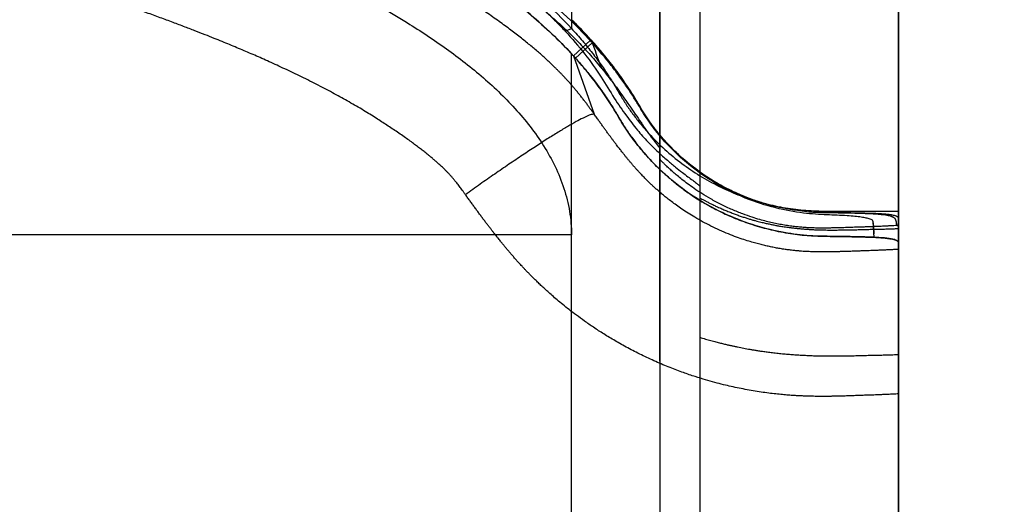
# Model space of a CAD drawing. Header units: millimetres. Extents: x 802 to 9345, y -804 to 1180.
# Tile 65 of 189: x 1808 to 1821, y -288 to -282. Entities that reach past the tile are written whole.
import ezdxf

# ---------------------------------------------------------------- set-up
doc = ezdxf.new("R2010")
doc.units = ezdxf.units.MM
doc.header["$LTSCALE"] = 30.734
doc.header["$PDMODE"] = 3
doc.header["$PDSIZE"] = 0.3
doc.layers.get('0').update_dxf_attribs({"linetype": 'CONTINUOUS'})
doc.layers.get('Defpoints').update_dxf_attribs({"linetype": 'CONTINUOUS'})
doc.layers.add('dimension', color=3, linetype='CONTINUOUS')
doc.styles.get("Standard").update_dxf_attribs({"font": 'txt', "width": 0.7})
doc.dimstyles.get("Standard").update_dxf_attribs({"dimtxt": 10, "dimasz": 10, "dimexe": 10, "dimexo": 3, "dimgap": 3, "dimtad": 1, "dimdec": 1, "dimdsep": 46, "dimtxsty": 'Standard', "dimcen": 10, "dimclrd": 2, "dimclre": 2, "dimclrt": 2, "dimadec": 0, "dimazin": 0, "dimtp": 0.01, "dimtm": 0.01, "dimtfac": 1, "dimtofl": 0, "dimtmove": 0, "dimatfit": 3, "dimfxl": 1, "dimtolj": 1, "dimarcsym": 0})

# ---------------------------------------------------------------- blocks, each defined once
blk = doc.blocks.new('*D8131')
at = {"layer": 'Defpoints', "color": 0, "transparency": 16777216}
for p in [(1818.209, -169.015), (1818.209, -354.015), (1867.074, -354.015)]:
    blk.add_point(p, dxfattribs=at)
at = {"layer": 'dimension', "lineweight": -2, "transparency": 16777216}
for p, q in [((1823.209, -169.015), (1872.074, -169.015)), ((1867.074, -184.015), (1867.074, -339.015)), ((1823.209, -354.015), (1872.074, -354.015))]:
    blk.add_line(p, q, dxfattribs=at)
at = {"layer": 'dimension', "transparency": 16777216}
for points in [[(1864.574, -184.015), (1869.574, -184.015), (1867.074, -169.015)], [(1864.574, -339.015), (1869.574, -339.015), (1867.074, -354.015)]]:
    blk.add_solid(points, dxfattribs=at)
at = {"layer": 'dimension', "transparency": 16777216, "insert": (1847.074, -265.505), "char_height": 15, "attachment_point": 2, "rotation": 90}
blk.add_mtext('\\A1;185', dxfattribs=at)
blk = doc.blocks.new('*D91')
at = {"layer": 'Defpoints', "color": 0, "transparency": 16777216}
for p in [(1809.209, -174.015), (1809.209, -349.015), (1839.207, -349.015)]:
    blk.add_point(p, dxfattribs=at)
at = {"layer": 'dimension', "lineweight": -2, "transparency": 16777216}
for p, q in [((1814.209, -174.015), (1844.207, -174.015)), ((1839.207, -189.015), (1839.207, -334.015)), ((1814.209, -349.015), (1844.207, -349.015))]:
    blk.add_line(p, q, dxfattribs=at)
at = {"layer": 'dimension', "transparency": 16777216}
for points in [[(1836.707, -189.015), (1841.707, -189.015), (1839.207, -174.015)], [(1836.707, -334.015), (1841.707, -334.015), (1839.207, -349.015)]]:
    blk.add_solid(points, dxfattribs=at)
at = {"layer": 'dimension', "transparency": 16777216, "insert": (1826.707, -261.515), "char_height": 15, "attachment_point": 5, "rotation": 90}
blk.add_mtext('\\A1;175', dxfattribs=at)

msp = doc.modelspace()

# ---------------------------------------------------------------- linework, layer by layer
at = {"linetype": 'Continuous'}
for p, q in [((1819.209, -352.015), (1819.209, -171.015)), ((1819.209, -179.515), (1819.209, -284.656)), ((1816.209, -200.708), (1816.209, -322.323)), ((1816.209, -283.911), (1816.209, -200.708)), ((1815.097, -275.065), (1815.097, -282.267)), ((1816.709, -275.065), (1816.709, -292.994)), ((1819.209, -275.065), (1819.209, -292.994)), ((1815.018, -282.301), (1815.097, -282.267)), ((1815.341, -282.408), (1815.344, -282.411)), ((1815.344, -282.411), (1815.345, -282.413)), ((1815.345, -282.413), (1815.357, -282.447)), ((1815.123, -282.611), (1815.331, -282.418)), ((1815.148, -282.639), (1815.357, -282.447)), ((1815.097, -343.515), (1815.097, -282.583)), ((1815.123, -282.611), (1815.383, -283.344)), ((1816.209, -286.446), (1816.209, -283.911)), ((1819.209, -284.56), (1819.209, -284.559)), ((1818.903, -284.89), (1818.889, -284.693)), ((1818.891, -284.714), (1818.889, -284.693)), ((1818.896, -284.756), (1818.891, -284.714)), ((1818.9, -284.844), (1818.896, -284.756)), ((1815.097, -284.86), (1743.32, -284.86)), ((1819.209, -344.015), (1819.209, -284.96))]:
    msp.add_line(p, q, dxfattribs=at)
for centre, radius, start, end in [((1811.276, -286.107), 5.496, 42.2996, 45.9606), ((1811.305, -286.08), 5.457, 42.2446, 45.9752), ((1811.389, -286), 5.341, 41.8339, 42.2215), ((1941.982, -235.659), 134.993, 200.26302, 200.42421), ((1811.583, -285.858), 5.087, 42.101, 42.5468), ((1811.518, -285.895), 4.876, 42.3371, 42.7834), ((1811.518, -285.895), 4.876, 42.3371, 42.7834), ((1811.392, -286.01), 5.048, 41.905, 42.3418), ((1818.762, -278.434), 6.321, 273.8451, 274.047)]:
    msp.add_arc(centre, radius, start, end, dxfattribs=at)
for points, knots in [([(1815.097, -282.267), (1814.984, -282.145), (1814.731, -281.897), (1814.292, -281.535), (1813.765, -281.165), (1813.142, -280.792), (1812.413, -280.415), (1811.572, -280.039), (1810.606, -279.664), (1809.506, -279.293), (1808.26, -278.928), (1806.852, -278.57), (1805.269, -278.222), (1803.49, -277.886), (1801.497, -277.567), (1799.264, -277.266), (1796.767, -276.989), (1793.967, -276.741), (1790.817, -276.526), (1787.951, -276.387), (1785.795, -276.314), (1784.481, -276.278), (1783.461, -276.256), (1782.418, -276.238), (1781.355, -276.225), (1780.283, -276.217), (1779.208, -276.214), (1778.134, -276.217), (1777.061, -276.225), (1775.998, -276.238), (1774.956, -276.256), (1773.936, -276.278), (1772.621, -276.314), (1770.466, -276.387), (1767.599, -276.526), (1764.449, -276.741), (1761.65, -276.989), (1759.153, -277.266), (1756.92, -277.567), (1754.927, -277.886), (1753.148, -278.222), (1751.565, -278.57), (1750.157, -278.928), (1748.911, -279.293), (1747.811, -279.664), (1746.846, -280.039), (1746.004, -280.415), (1745.275, -280.792), (1744.652, -281.165), (1744.125, -281.535), (1743.686, -281.897), (1743.433, -282.145), (1743.32, -282.267)], [0, 0, 0, 0, 0.006743, 0.014391, 0.023054, 0.032848, 0.043892, 0.05632, 0.070277, 0.085922, 0.103436, 0.123015, 0.144881, 0.169272, 0.196487, 0.226859, 0.260734, 0.298504, 0.340965, 0.388937, 0.415025, 0.428551, 0.442327, 0.456445, 0.470898, 0.485485, 0.500005, 0.514525, 0.529112, 0.543564, 0.557682, 0.571458, 0.584983, 0.611071, 0.659041, 0.701501, 0.73927, 0.773144, 0.803515, 0.830729, 0.85512, 0.876986, 0.896564, 0.914078, 0.929723, 0.943681, 0.956108, 0.967152, 0.976946, 0.985609, 0.993257, 1, 1, 1, 1]), ([(1815.331, -282.418), (1814.904, -281.953), (1814.193, -281.406), (1813.232, -280.849), (1812.388, -280.419), (1811.089, -279.863), (1809.092, -279.189), (1806.593, -278.545), (1803.518, -277.928), (1800.196, -277.423), (1796.24, -276.969), (1792.314, -276.648), (1788.028, -276.408), (1783.552, -276.258), (1778.511, -276.207), (1773.892, -276.282), (1769.732, -276.44), (1766.318, -276.635), (1762.866, -276.91), (1759.273, -277.285), (1755.765, -277.776), (1752.462, -278.401), (1749.834, -279.04), (1747.714, -279.716), (1746.315, -280.288), (1745.453, -280.707), (1744.676, -281.132), (1743.858, -281.676), (1743.304, -282.18), (1743.087, -282.416)], [0, 0, 0, 0, 0.025464, 0.035605, 0.044802, 0.063655, 0.092552, 0.12968, 0.167634, 0.219002, 0.265102, 0.32822, 0.377813, 0.438199, 0.508778, 0.581099, 0.624449, 0.676658, 0.718993, 0.764082, 0.822293, 0.861773, 0.899597, 0.931301, 0.951383, 0.960494, 0.969949, 0.987076, 1, 1, 1, 1]), ([(1815.097, -282.583), (1814.837, -282.302), (1814.254, -281.798), (1813.285, -281.179), (1812.262, -280.658), (1810.853, -280.061), (1809.036, -279.454), (1806.811, -278.874), (1804.559, -278.4), (1801.53, -277.877), (1797.712, -277.386), (1793.105, -276.978), (1788.481, -276.709), (1783.847, -276.556), (1779.208, -276.504), (1774.57, -276.554), (1769.936, -276.708), (1765.312, -276.977), (1760.705, -277.385), (1756.887, -277.876), (1753.858, -278.399), (1751.606, -278.873), (1749.381, -279.453), (1747.564, -280.06), (1746.155, -280.658), (1745.132, -281.179), (1744.163, -281.797), (1743.58, -282.301), (1743.32, -282.582)], [0, 0, 0, 0, 0.015546, 0.031077, 0.046603, 0.06213, 0.093196, 0.1243, 0.155445, 0.18663, 0.249108, 0.311716, 0.374422, 0.437195, 0.5, 0.562806, 0.625578, 0.688284, 0.750892, 0.81337, 0.844555, 0.8757, 0.906804, 0.93787, 0.953397, 0.968923, 0.984454, 1, 1, 1, 1]), ([(1743.32, -282.582), (1743.398, -282.498), (1743.561, -282.333), (1743.82, -282.101), (1744.09, -281.884), (1744.366, -281.682), (1744.656, -281.487), (1744.976, -281.289), (1745.344, -281.078), (1745.762, -280.86), (1746.209, -280.645), (1746.663, -280.443), (1747.119, -280.255), (1747.59, -280.074), (1748.097, -279.891), (1748.662, -279.701), (1749.301, -279.502), (1750.025, -279.292), (1750.841, -279.076), (1751.759, -278.853), (1752.801, -278.622), (1753.988, -278.384), (1755.322, -278.145), (1756.774, -277.914), (1758.292, -277.701), (1759.813, -277.513), (1761.282, -277.352), (1762.663, -277.217), (1763.942, -277.105), (1765.113, -277.014), (1766.177, -276.938), (1767.135, -276.876), (1767.985, -276.826), (1768.73, -276.786), (1769.385, -276.753), (1769.968, -276.726), (1770.504, -276.702), (1771.018, -276.681), (1771.524, -276.662), (1772.029, -276.643), (1772.537, -276.626), (1773.055, -276.61), (1773.591, -276.595), (1774.148, -276.581), (1774.724, -276.568), (1775.317, -276.556), (1775.92, -276.546), (1776.526, -276.538), (1777.128, -276.531), (1777.721, -276.526), (1778.304, -276.523), (1778.878, -276.521), (1779.445, -276.521), (1780.008, -276.522), (1780.571, -276.525), (1781.133, -276.53), (1781.697, -276.536), (1782.262, -276.543), (1782.828, -276.552), (1783.394, -276.563), (1783.965, -276.575), (1784.563, -276.589), (1785.213, -276.607), (1785.944, -276.629), (1786.781, -276.658), (1787.733, -276.695), (1788.774, -276.741), (1789.849, -276.795), (1790.909, -276.855), (1791.972, -276.921), (1793.09, -276.999), (1794.313, -277.093), (1795.642, -277.208), (1797.063, -277.345), (1798.556, -277.508), (1800.087, -277.697), (1801.606, -277.91), (1803.057, -278.14), (1804.389, -278.378), (1805.576, -278.614), (1806.619, -278.845), (1807.539, -279.067), (1808.357, -279.284), (1809.083, -279.493), (1809.725, -279.692), (1810.291, -279.882), (1810.799, -280.064), (1811.272, -280.246), (1811.73, -280.434), (1812.186, -280.635), (1812.634, -280.849), (1813.053, -281.068), (1813.424, -281.279), (1813.746, -281.478), (1814.039, -281.674), (1814.319, -281.878), (1814.591, -282.097), (1814.853, -282.331), (1815.018, -282.497), (1815.097, -282.583)], [0, 0, 0, 0, 0.00467, 0.009405, 0.014108, 0.018703, 0.023312, 0.028289, 0.033988, 0.040549, 0.047416, 0.054114, 0.060717, 0.067448, 0.074631, 0.082593, 0.091625, 0.10182, 0.113214, 0.125889, 0.140186, 0.156556, 0.175047, 0.19518, 0.216279, 0.237294, 0.2574, 0.276271, 0.293663, 0.309537, 0.323957, 0.336987, 0.348493, 0.358536, 0.367312, 0.375093, 0.382238, 0.389104, 0.395968, 0.402813, 0.409632, 0.416605, 0.423861, 0.431401, 0.439213, 0.447268, 0.455473, 0.463722, 0.471893, 0.479914, 0.487795, 0.495557, 0.503223, 0.510828, 0.518433, 0.526052, 0.533677, 0.541328, 0.549014, 0.556658, 0.564285, 0.572241, 0.58092, 0.590707, 0.601939, 0.614937, 0.629382, 0.644238, 0.65867, 0.672458, 0.687513, 0.70416, 0.722278, 0.741692, 0.762126, 0.783247, 0.804317, 0.824412, 0.842891, 0.859265, 0.873574, 0.886268, 0.897687, 0.907912, 0.916971, 0.924956, 0.932158, 0.938906, 0.945529, 0.952245, 0.95913, 0.965709, 0.971431, 0.976443, 0.981095, 0.985739, 0.990494, 0.995279, 1, 1, 1, 1]), ([(1815.383, -283.344), (1815.375, -283.333), (1815.359, -283.311), (1815.335, -283.278), (1815.311, -283.244), (1815.286, -283.21), (1815.258, -283.174), (1815.23, -283.137), (1815.201, -283.1), (1815.172, -283.065), (1815.146, -283.032), (1815.12, -283.002), (1815.095, -282.973), (1815.07, -282.945), (1815.045, -282.917), (1815.019, -282.889), (1814.994, -282.862), (1814.968, -282.835), (1814.941, -282.808), (1814.913, -282.78), (1814.883, -282.751), (1814.851, -282.719), (1814.815, -282.685), (1814.774, -282.648), (1814.73, -282.607), (1814.681, -282.564), (1814.628, -282.519), (1814.572, -282.473), (1814.513, -282.425), (1814.451, -282.376), (1814.386, -282.325), (1814.317, -282.273), (1814.243, -282.219), (1814.166, -282.163), (1814.086, -282.107), (1814.004, -282.05), (1813.922, -281.995), (1813.839, -281.94), (1813.754, -281.885), (1813.664, -281.828), (1813.568, -281.768), (1813.463, -281.705), (1813.354, -281.64), (1813.243, -281.576), (1813.13, -281.513), (1813.014, -281.45), (1812.895, -281.387), (1812.774, -281.323), (1812.651, -281.261), (1812.529, -281.201), (1812.409, -281.143), (1812.293, -281.089), (1812.181, -281.037), (1812.073, -280.988), (1811.97, -280.942), (1811.869, -280.898), (1811.769, -280.855), (1811.668, -280.812), (1811.567, -280.77), (1811.463, -280.727), (1811.35, -280.681), (1811.226, -280.631), (1811.088, -280.577), (1810.935, -280.518), (1810.771, -280.455), (1810.595, -280.39), (1810.41, -280.323), (1810.215, -280.254), (1810.011, -280.183), (1809.801, -280.111), (1809.587, -280.041), (1809.373, -279.971), (1809.16, -279.904), (1808.943, -279.837), (1808.718, -279.769), (1808.477, -279.698), (1808.212, -279.623), (1807.918, -279.541), (1807.589, -279.452), (1807.221, -279.356), (1806.813, -279.253), (1806.364, -279.145), (1805.872, -279.031), (1805.332, -278.911), (1804.732, -278.785), (1804.071, -278.654), (1803.364, -278.521), (1802.637, -278.393), (1801.906, -278.271), (1801.176, -278.157), (1800.443, -278.049), (1799.709, -277.947), (1798.974, -277.852), (1798.236, -277.761), (1797.474, -277.673), (1796.673, -277.586), (1795.837, -277.501), (1795, -277.422), (1794.206, -277.353), (1793.48, -277.293), (1792.822, -277.243), (1792.214, -277.199), (1791.636, -277.159), (1791.073, -277.122), (1790.516, -277.088), (1789.958, -277.056), (1789.396, -277.025), (1788.827, -276.996), (1788.252, -276.968), (1787.675, -276.943), (1787.101, -276.919), (1786.533, -276.897), (1785.973, -276.877), (1785.419, -276.859), (1784.866, -276.842), (1784.317, -276.828), (1783.781, -276.815), (1783.263, -276.804), (1782.77, -276.794), (1782.312, -276.787), (1781.899, -276.781), (1781.534, -276.777), (1781.209, -276.773), (1780.907, -276.77), (1780.614, -276.768), (1780.322, -276.766), (1780.029, -276.765), (1779.736, -276.764), (1779.443, -276.763), (1779.151, -276.763), (1778.858, -276.763), (1778.562, -276.764), (1778.261, -276.765), (1777.952, -276.767), (1777.635, -276.769), (1777.307, -276.772), (1776.97, -276.775), (1776.627, -276.779), (1776.28, -276.783), (1775.932, -276.789), (1775.584, -276.794), (1775.237, -276.801), (1774.888, -276.808), (1774.532, -276.816), (1774.157, -276.825), (1773.747, -276.835), (1773.29, -276.848), (1772.773, -276.863), (1772.193, -276.883), (1771.568, -276.905), (1770.921, -276.931), (1770.266, -276.96), (1769.602, -276.991), (1768.93, -277.026), (1768.257, -277.063), (1767.586, -277.103), (1766.911, -277.146), (1766.223, -277.193), (1765.513, -277.244), (1764.781, -277.301), (1764.019, -277.364), (1763.206, -277.437), (1762.305, -277.523), (1761.304, -277.626), (1760.247, -277.746), (1759.203, -277.875), (1758.22, -278.007), (1757.298, -278.141), (1756.426, -278.277), (1755.602, -278.415), (1754.828, -278.554), (1754.112, -278.69), (1753.454, -278.823), (1752.853, -278.952), (1752.304, -279.076), (1751.806, -279.193), (1751.359, -279.304), (1750.962, -279.406), (1750.612, -279.499), (1750.303, -279.584), (1750.028, -279.662), (1749.779, -279.734), (1749.548, -279.803), (1749.325, -279.871), (1749.106, -279.94), (1748.887, -280.01), (1748.668, -280.082), (1748.449, -280.156), (1748.229, -280.232), (1748.007, -280.311), (1747.778, -280.394), (1747.547, -280.481), (1747.319, -280.569), (1747.107, -280.653), (1746.916, -280.73), (1746.747, -280.801), (1746.595, -280.865), (1746.454, -280.927), (1746.316, -280.988), (1746.177, -281.052), (1746.039, -281.116), (1745.901, -281.183), (1745.766, -281.249), (1745.636, -281.316), (1745.512, -281.38), (1745.394, -281.444), (1745.279, -281.507), (1745.164, -281.572), (1745.051, -281.637), (1744.944, -281.7), (1744.848, -281.759), (1744.762, -281.812), (1744.686, -281.86), (1744.618, -281.904), (1744.558, -281.943), (1744.505, -281.979), (1744.457, -282.011), (1744.413, -282.041), (1744.371, -282.071), (1744.329, -282.1), (1744.288, -282.129), (1744.247, -282.158), (1744.205, -282.188), (1744.164, -282.218), (1744.122, -282.249), (1744.08, -282.281), (1744.037, -282.313), (1743.991, -282.349), (1743.939, -282.389), (1743.882, -282.435), (1743.82, -282.486), (1743.758, -282.539), (1743.7, -282.589), (1743.648, -282.636), (1743.603, -282.678), (1743.563, -282.716), (1743.527, -282.75), (1743.495, -282.782), (1743.465, -282.812), (1743.436, -282.843), (1743.406, -282.874), (1743.377, -282.905), (1743.347, -282.938), (1743.318, -282.971), (1743.29, -283.004), (1743.263, -283.036), (1743.236, -283.069), (1743.211, -283.101), (1743.186, -283.133), (1743.162, -283.164), (1743.139, -283.194), (1743.117, -283.224), (1743.096, -283.253), (1743.075, -283.283), (1743.06, -283.303), (1743.053, -283.313)], [0, 0, 0, 0, 0.000553, 0.001096, 0.001641, 0.002206, 0.00281, 0.003448, 0.004086, 0.004694, 0.005253, 0.005772, 0.006276, 0.006784, 0.007296, 0.007801, 0.008299, 0.008791, 0.009292, 0.009814, 0.010371, 0.010976, 0.011637, 0.012364, 0.01317, 0.01405, 0.014984, 0.015956, 0.016968, 0.018022, 0.019124, 0.020277, 0.021488, 0.02277, 0.024103, 0.025435, 0.026752, 0.028064, 0.029404, 0.030819, 0.032339, 0.033973, 0.035698, 0.037429, 0.039135, 0.040881, 0.042691, 0.044537, 0.046386, 0.048211, 0.04999, 0.051713, 0.053367, 0.054942, 0.056436, 0.057895, 0.059362, 0.060821, 0.062264, 0.063751, 0.06535, 0.067127, 0.069123, 0.071317, 0.073677, 0.07618, 0.078818, 0.081584, 0.084472, 0.087463, 0.090489, 0.093496, 0.096477, 0.099471, 0.102577, 0.105902, 0.109549, 0.113614, 0.118153, 0.123214, 0.128836, 0.13502, 0.141755, 0.14908, 0.157207, 0.166314, 0.176095, 0.186041, 0.195918, 0.205788, 0.215694, 0.22561, 0.235506, 0.245374, 0.255455, 0.266232, 0.277678, 0.28914, 0.299939, 0.30962, 0.318352, 0.326408, 0.334063, 0.341567, 0.349021, 0.356458, 0.363955, 0.37158, 0.379294, 0.387036, 0.394742, 0.402351, 0.40981, 0.417186, 0.424601, 0.431985, 0.439183, 0.44612, 0.452744, 0.458937, 0.464502, 0.469318, 0.47357, 0.477518, 0.481408, 0.485326, 0.489242, 0.493151, 0.497066, 0.500978, 0.504881, 0.508817, 0.512829, 0.516945, 0.521185, 0.525572, 0.530091, 0.534694, 0.539333, 0.543982, 0.548641, 0.553294, 0.557916, 0.56261, 0.567565, 0.572974, 0.579025, 0.585898, 0.59374, 0.602272, 0.610964, 0.61969, 0.628589, 0.637616, 0.646636, 0.655612, 0.664582, 0.673738, 0.683271, 0.693113, 0.703193, 0.713914, 0.725836, 0.739476, 0.754235, 0.768485, 0.781644, 0.794015, 0.805819, 0.817022, 0.827548, 0.837313, 0.846257, 0.854445, 0.861964, 0.868818, 0.874974, 0.880428, 0.885244, 0.889495, 0.893272, 0.896693, 0.899881, 0.902958, 0.906026, 0.9091, 0.912177, 0.915256, 0.918352, 0.9215, 0.924738, 0.928089, 0.931423, 0.93451, 0.93725, 0.939682, 0.941847, 0.943863, 0.945871, 0.947905, 0.949951, 0.951998, 0.954029, 0.955992, 0.957854, 0.959634, 0.961373, 0.963131, 0.964917, 0.966603, 0.968101, 0.969433, 0.970634, 0.971714, 0.972674, 0.973521, 0.974279, 0.974982, 0.975664, 0.976342, 0.977019, 0.977694, 0.97837, 0.979054, 0.979748, 0.980451, 0.981164, 0.981926, 0.982783, 0.983783, 0.98489, 0.985996, 0.987034, 0.987968, 0.98879, 0.989518, 0.990169, 0.990768, 0.991335, 0.991891, 0.992459, 0.993041, 0.993632, 0.994218, 0.994795, 0.995364, 0.995925, 0.996482, 0.997027, 0.997549, 0.99805, 0.998537, 0.999019, 0.999503, 1, 1, 1, 1]), ([(1743.32, -284.86), (1743.32, -284.761), (1743.337, -284.562), (1743.432, -284.177), (1743.653, -283.729), (1744.02, -283.262), (1744.449, -282.854), (1744.918, -282.494), (1745.576, -282.064), (1746.446, -281.604), (1747.528, -281.137), (1748.636, -280.734), (1749.761, -280.381), (1751.278, -279.963), (1753.197, -279.524), (1755.522, -279.095), (1757.863, -278.741), (1760.215, -278.448), (1762.576, -278.207), (1765.732, -277.943), (1769.689, -277.709), (1774.446, -277.55), (1779.209, -277.498), (1783.971, -277.55), (1788.728, -277.709), (1792.685, -277.943), (1795.842, -278.207), (1798.202, -278.448), (1800.554, -278.741), (1802.895, -279.095), (1805.22, -279.524), (1807.14, -279.963), (1808.656, -280.381), (1809.781, -280.734), (1810.889, -281.137), (1811.972, -281.604), (1812.841, -282.064), (1813.5, -282.494), (1813.968, -282.854), (1814.397, -283.262), (1814.764, -283.729), (1814.985, -284.177), (1815.08, -284.562), (1815.097, -284.761), (1815.097, -284.86)], [0, 0, 0, 0, 0.003922, 0.007841, 0.01565, 0.023447, 0.031232, 0.039007, 0.046778, 0.062305, 0.077832, 0.093365, 0.108905, 0.124453, 0.155577, 0.186743, 0.217948, 0.249191, 0.280467, 0.311773, 0.374457, 0.437211, 0.5, 0.562789, 0.625543, 0.688227, 0.719533, 0.750809, 0.782051, 0.813257, 0.844423, 0.875547, 0.891095, 0.906635, 0.922168, 0.937695, 0.953222, 0.960993, 0.968768, 0.976553, 0.98435, 0.992159, 0.996078, 1, 1, 1, 1]), ([(1813.764, -284.354), (1813.757, -284.344), (1813.744, -284.326), (1813.724, -284.299), (1813.706, -284.274), (1813.688, -284.25), (1813.671, -284.228), (1813.655, -284.207), (1813.64, -284.188), (1813.626, -284.171), (1813.613, -284.155), (1813.601, -284.141), (1813.59, -284.128), (1813.579, -284.116), (1813.568, -284.104), (1813.557, -284.092), (1813.546, -284.08), (1813.534, -284.068), (1813.521, -284.055), (1813.507, -284.041), (1813.492, -284.026), (1813.474, -284.009), (1813.453, -283.99), (1813.429, -283.968), (1813.402, -283.944), (1813.372, -283.917), (1813.339, -283.889), (1813.303, -283.859), (1813.264, -283.828), (1813.221, -283.794), (1813.175, -283.759), (1813.124, -283.721), (1813.069, -283.68), (1813.008, -283.637), (1812.944, -283.592), (1812.878, -283.547), (1812.811, -283.503), (1812.744, -283.459), (1812.675, -283.414), (1812.602, -283.368), (1812.523, -283.319), (1812.438, -283.268), (1812.348, -283.216), (1812.256, -283.163), (1812.163, -283.111), (1812.066, -283.059), (1811.966, -283.006), (1811.862, -282.953), (1811.757, -282.9), (1811.652, -282.849), (1811.548, -282.799), (1811.446, -282.752), (1811.348, -282.706), (1811.253, -282.664), (1811.162, -282.623), (1811.072, -282.584), (1810.981, -282.546), (1810.891, -282.508), (1810.799, -282.469), (1810.704, -282.43), (1810.601, -282.389), (1810.487, -282.343), (1810.359, -282.294), (1810.219, -282.24), (1810.066, -282.182), (1809.904, -282.122), (1809.732, -282.06), (1809.551, -281.996), (1809.361, -281.931), (1809.164, -281.865), (1808.964, -281.799), (1808.764, -281.734), (1808.563, -281.672), (1808.359, -281.609), (1808.147, -281.546), (1807.919, -281.479), (1807.668, -281.408), (1807.388, -281.331), (1807.075, -281.247), (1806.724, -281.156), (1806.334, -281.058), (1805.903, -280.955), (1805.43, -280.846), (1804.909, -280.732), (1804.331, -280.612), (1803.691, -280.485), (1803.006, -280.358), (1802.299, -280.234), (1801.588, -280.117), (1800.875, -280.006), (1800.16, -279.902), (1799.442, -279.803), (1798.723, -279.71), (1797.998, -279.622), (1797.251, -279.536), (1796.465, -279.451), (1795.643, -279.369), (1794.819, -279.292), (1794.037, -279.224), (1793.322, -279.165), (1792.673, -279.116), (1792.073, -279.073), (1791.503, -279.034), (1790.947, -278.998), (1790.397, -278.964), (1789.846, -278.933), (1789.291, -278.902), (1788.728, -278.874), (1788.16, -278.847), (1787.589, -278.821), (1787.02, -278.798), (1786.459, -278.776), (1785.905, -278.757), (1785.356, -278.739), (1784.809, -278.723), (1784.266, -278.708), (1783.735, -278.696), (1783.223, -278.685), (1782.735, -278.676), (1782.281, -278.668), (1781.872, -278.662), (1781.511, -278.658), (1781.189, -278.654), (1780.891, -278.652), (1780.6, -278.65), (1780.311, -278.648), (1780.02, -278.646), (1779.73, -278.645), (1779.441, -278.645), (1779.151, -278.645), (1778.861, -278.645), (1778.568, -278.646), (1778.27, -278.647), (1777.964, -278.648), (1777.65, -278.65), (1777.325, -278.653), (1776.991, -278.656), (1776.651, -278.66), (1776.308, -278.665), (1775.964, -278.67), (1775.619, -278.675), (1775.275, -278.682), (1774.93, -278.689), (1774.578, -278.696), (1774.206, -278.705), (1773.801, -278.715), (1773.349, -278.728), (1772.836, -278.743), (1772.263, -278.762), (1771.645, -278.785), (1771.005, -278.81), (1770.356, -278.838), (1769.7, -278.869), (1769.037, -278.903), (1768.372, -278.939), (1767.709, -278.978), (1767.043, -279.021), (1766.363, -279.067), (1765.663, -279.117), (1764.941, -279.173), (1764.19, -279.235), (1763.39, -279.305), (1762.503, -279.389), (1761.52, -279.491), (1760.483, -279.607), (1759.46, -279.732), (1758.497, -279.861), (1757.597, -279.99), (1756.747, -280.122), (1755.944, -280.256), (1755.193, -280.389), (1754.498, -280.521), (1753.862, -280.648), (1753.282, -280.771), (1752.754, -280.889), (1752.276, -281.001), (1751.848, -281.106), (1751.469, -281.203), (1751.135, -281.291), (1750.841, -281.371), (1750.581, -281.445), (1750.345, -281.513), (1750.127, -281.577), (1749.917, -281.641), (1749.711, -281.705), (1749.505, -281.77), (1749.301, -281.837), (1749.096, -281.906), (1748.891, -281.976), (1748.684, -282.049), (1748.473, -282.125), (1748.258, -282.205), (1748.048, -282.285), (1747.853, -282.362), (1747.677, -282.433), (1747.524, -282.497), (1747.387, -282.554), (1747.26, -282.609), (1747.138, -282.663), (1747.017, -282.718), (1746.897, -282.774), (1746.779, -282.83), (1746.663, -282.887), (1746.553, -282.943), (1746.448, -282.997), (1746.348, -283.05), (1746.25, -283.103), (1746.154, -283.157), (1746.06, -283.211), (1745.972, -283.263), (1745.893, -283.31), (1745.824, -283.353), (1745.763, -283.391), (1745.708, -283.426), (1745.66, -283.458), (1745.617, -283.486), (1745.579, -283.511), (1745.544, -283.535), (1745.51, -283.559), (1745.476, -283.582), (1745.443, -283.605), (1745.41, -283.628), (1745.377, -283.652), (1745.344, -283.676), (1745.311, -283.699), (1745.28, -283.723), (1745.248, -283.747), (1745.215, -283.772), (1745.179, -283.8), (1745.14, -283.831), (1745.099, -283.864), (1745.06, -283.897), (1745.024, -283.928), (1744.993, -283.956), (1744.967, -283.98), (1744.944, -284.002), (1744.924, -284.021), (1744.907, -284.037), (1744.892, -284.053), (1744.878, -284.067), (1744.864, -284.081), (1744.851, -284.095), (1744.839, -284.109), (1744.827, -284.123), (1744.814, -284.137), (1744.802, -284.152), (1744.79, -284.167), (1744.777, -284.182), (1744.764, -284.198), (1744.752, -284.215), (1744.738, -284.233), (1744.724, -284.251), (1744.709, -284.272), (1744.693, -284.294), (1744.682, -284.31), (1744.676, -284.318)], [0, 0, 0, 0, 0.000503, 0.000967, 0.001403, 0.001818, 0.002217, 0.002593, 0.002937, 0.003248, 0.003528, 0.003782, 0.00402, 0.004248, 0.004472, 0.004701, 0.004933, 0.00517, 0.005421, 0.005696, 0.006002, 0.006349, 0.006743, 0.007194, 0.007705, 0.008273, 0.008889, 0.009548, 0.010254, 0.011014, 0.011832, 0.012719, 0.013685, 0.014741, 0.015864, 0.017, 0.01812, 0.019237, 0.020381, 0.02159, 0.022893, 0.0243, 0.02579, 0.027286, 0.028772, 0.030308, 0.031915, 0.033565, 0.035233, 0.036889, 0.038513, 0.040093, 0.04162, 0.043083, 0.044479, 0.045849, 0.047236, 0.048622, 0.050003, 0.051432, 0.052973, 0.054689, 0.056623, 0.058754, 0.061051, 0.063492, 0.066069, 0.068778, 0.071612, 0.074554, 0.077538, 0.080506, 0.083455, 0.086423, 0.089508, 0.092817, 0.096455, 0.10052, 0.105071, 0.11016, 0.115827, 0.122072, 0.128885, 0.136314, 0.144576, 0.153858, 0.163849, 0.174031, 0.184161, 0.1943, 0.204491, 0.214707, 0.224916, 0.235107, 0.245528, 0.256681, 0.268537, 0.280422, 0.291627, 0.301679, 0.31075, 0.319122, 0.32708, 0.334885, 0.342641, 0.350381, 0.358188, 0.366129, 0.374165, 0.382232, 0.390264, 0.398196, 0.405972, 0.413662, 0.421394, 0.429095, 0.436603, 0.443839, 0.450748, 0.457207, 0.463012, 0.468035, 0.472471, 0.476589, 0.480648, 0.484737, 0.488824, 0.492904, 0.496989, 0.50107, 0.505141, 0.509246, 0.513432, 0.517728, 0.522154, 0.526733, 0.531448, 0.536251, 0.541091, 0.545942, 0.550802, 0.555655, 0.560475, 0.565371, 0.57054, 0.576181, 0.582492, 0.589659, 0.597834, 0.606728, 0.615786, 0.624876, 0.634145, 0.643544, 0.652934, 0.662273, 0.671604, 0.681125, 0.691034, 0.701259, 0.711725, 0.722848, 0.735206, 0.749332, 0.764594, 0.779308, 0.792873, 0.805606, 0.817733, 0.829219, 0.839988, 0.849956, 0.859065, 0.867383, 0.874999, 0.881924, 0.888133, 0.89362, 0.898454, 0.902711, 0.906484, 0.909891, 0.913059, 0.916111, 0.919147, 0.922183, 0.925216, 0.928245, 0.931283, 0.934364, 0.937523, 0.940786, 0.944026, 0.94702, 0.949671, 0.952001, 0.954054, 0.955947, 0.957814, 0.959689, 0.961557, 0.963409, 0.965232, 0.966986, 0.968646, 0.970231, 0.971773, 0.973325, 0.974891, 0.976354, 0.977638, 0.978771, 0.979789, 0.980701, 0.98151, 0.982222, 0.982859, 0.98345, 0.984024, 0.984596, 0.985168, 0.985741, 0.986315, 0.986884, 0.98745, 0.988008, 0.988561, 0.989135, 0.989763, 0.990475, 0.991238, 0.991976, 0.992647, 0.993233, 0.993736, 0.994172, 0.994552, 0.994886, 0.995187, 0.995469, 0.99574, 0.996003, 0.996259, 0.996522, 0.996788, 0.997059, 0.997335, 0.997615, 0.997902, 0.998197, 0.998506, 0.998835, 0.999191, 0.999578, 1, 1, 1, 1]), ([(1814.653, -281.943), (1814.695, -281.981), (1814.778, -282.057), (1814.9, -282.176), (1814.979, -282.259), (1815.018, -282.301)], [0, 0, 0, 0, 0.329632, 0.663036, 1, 1, 1, 1]), ([(1814.653, -281.959), (1814.714, -282.007), (1814.835, -282.107), (1815.012, -282.265), (1815.18, -282.43), (1815.335, -282.598), (1815.431, -282.712), (1815.476, -282.767)], [0, 0, 0, 0, 0.201783, 0.40863, 0.613869, 0.812977, 1, 1, 1, 1]), ([(1815.097, -282.267), (1815.144, -282.318), (1815.234, -282.419), (1815.358, -282.572), (1815.468, -282.719), (1815.55, -282.839), (1815.609, -282.932), (1815.649, -282.999), (1815.687, -283.065), (1815.725, -283.129), (1815.764, -283.191), (1815.817, -283.271), (1815.886, -283.367), (1815.974, -283.478), (1816.099, -283.621), (1816.265, -283.787), (1816.481, -283.964), (1816.707, -284.118), (1816.943, -284.249), (1817.187, -284.357), (1817.436, -284.442), (1817.69, -284.505), (1817.947, -284.545), (1818.161, -284.559), (1818.329, -284.56), (1818.45, -284.56), (1818.566, -284.56), (1818.704, -284.56), (1818.854, -284.56), (1819.002, -284.56), (1819.109, -284.56), (1819.173, -284.56), (1819.201, -284.56), (1819.209, -284.56)], [0, 0, 0, 0, 0.041473, 0.080337, 0.116583, 0.150439, 0.166439, 0.18181, 0.196779, 0.211555, 0.226097, 0.240317, 0.268413, 0.29644, 0.324383, 0.380502, 0.435695, 0.489755, 0.542962, 0.595685, 0.647645, 0.69912, 0.750506, 0.801487, 0.826325, 0.850359, 0.873368, 0.894931, 0.932605, 0.961978, 0.982995, 0.99571, 1, 1, 1, 1]), ([(1815.018, -282.301), (1815.104, -282.393), (1815.263, -282.579), (1815.467, -282.862), (1815.624, -283.132), (1815.777, -283.354), (1815.918, -283.536), (1816.052, -283.687), (1816.179, -283.813), (1816.295, -283.918), (1816.398, -284.003), (1816.485, -284.071), (1816.557, -284.126), (1816.616, -284.17), (1816.663, -284.204), (1816.69, -284.229), (1816.709, -284.243), (1816.709, -284.249)], [0, 0, 0, 0, 0.145139, 0.282559, 0.402879, 0.505353, 0.592702, 0.669423, 0.738242, 0.798808, 0.849979, 0.892202, 0.926643, 0.955048, 0.97741, 0.992822, 1, 1, 1, 1]), ([(1818.027, -284.563), (1817.95, -284.555), (1817.796, -284.534), (1817.569, -284.482), (1817.346, -284.41), (1817.129, -284.319), (1816.919, -284.209), (1816.719, -284.08), (1816.529, -283.932), (1816.35, -283.766), (1816.185, -283.581), (1816.036, -283.383), (1815.907, -283.159), (1815.757, -282.924), (1815.569, -282.67), (1815.424, -282.499), (1815.344, -282.411)], [0, 0, 0, 0, 0.064477, 0.129692, 0.194988, 0.260546, 0.326467, 0.392955, 0.460003, 0.528, 0.597021, 0.666825, 0.735579, 0.812937, 0.900443, 1, 1, 1, 1]), ([(1818.889, -284.693), (1818.889, -284.686), (1818.876, -284.671), (1818.845, -284.658), (1818.798, -284.645), (1818.734, -284.635), (1818.654, -284.626), (1818.51, -284.615), (1818.345, -284.609), (1818.161, -284.6), (1817.946, -284.58), (1817.647, -284.525), (1817.265, -284.401), (1816.905, -284.22), (1816.614, -284.016), (1816.399, -283.826), (1816.229, -283.646), (1816.107, -283.489), (1816.016, -283.358), (1815.951, -283.25), (1815.881, -283.133), (1815.798, -283.007), (1815.704, -282.872), (1815.56, -282.681), (1815.441, -282.539), (1815.357, -282.447)], [0, 0, 0, 0, 0.00456, 0.01199, 0.022898, 0.037267, 0.055293, 0.077466, 0.134811, 0.167038, 0.201714, 0.280938, 0.372175, 0.471932, 0.552225, 0.611787, 0.665713, 0.719407, 0.746124, 0.773318, 0.804629, 0.838146, 0.87539, 0.916148, 1, 1, 1, 1]), ([(1818.027, -284.563), (1817.786, -284.54), (1817.408, -284.451), (1816.926, -284.222), (1816.621, -284.012), (1816.392, -283.807), (1816.228, -283.632), (1816.103, -283.474), (1816.013, -283.339), (1815.95, -283.234), (1815.886, -283.128), (1815.798, -282.989), (1815.682, -282.82), (1815.53, -282.625), (1815.423, -282.5), (1815.368, -282.438)], [0, 0, 0, 0, 0.204985, 0.323382, 0.450357, 0.516457, 0.583857, 0.652301, 0.686822, 0.72151, 0.756275, 0.791041, 0.860587, 0.930229, 1, 1, 1, 1]), ([(1815.123, -282.611), (1815.156, -282.648), (1815.221, -282.721), (1815.311, -282.829), (1815.391, -282.931), (1815.46, -283.024), (1815.519, -283.108), (1815.57, -283.185), (1815.615, -283.256), (1815.658, -283.326), (1815.699, -283.396), (1815.741, -283.466), (1815.785, -283.534), (1815.831, -283.601), (1815.88, -283.668), (1815.934, -283.738), (1815.995, -283.813), (1816.066, -283.893), (1816.147, -283.978), (1816.238, -284.067), (1816.343, -284.16), (1816.463, -284.257), (1816.602, -284.358), (1816.76, -284.458), (1816.937, -284.554), (1817.132, -284.645), (1817.347, -284.725), (1817.577, -284.791), (1817.816, -284.84), (1818.05, -284.869), (1818.267, -284.877), (1818.455, -284.878), (1818.61, -284.881), (1818.736, -284.884), (1818.836, -284.887), (1818.917, -284.89), (1818.982, -284.894), (1819.036, -284.898), (1819.079, -284.903), (1819.115, -284.909), (1819.146, -284.915), (1819.171, -284.923), (1819.191, -284.933), (1819.205, -284.945), (1819.209, -284.955), (1819.209, -284.96)], [0, 0, 0, 0, 0.029959, 0.058085, 0.083928, 0.10704, 0.127249, 0.145098, 0.161575, 0.177634, 0.193826, 0.210077, 0.226213, 0.242189, 0.258396, 0.275654, 0.294737, 0.316058, 0.339402, 0.364625, 0.392177, 0.422724, 0.456753, 0.494143, 0.534051, 0.576724, 0.622231, 0.6702, 0.719503, 0.767249, 0.810853, 0.848488, 0.879067, 0.903555, 0.923183, 0.938981, 0.951791, 0.962215, 0.970747, 0.977887, 0.984005, 0.98924, 0.99356, 0.997022, 1, 1, 1, 1]), ([(1819.209, -284.96), (1819.209, -284.955), (1819.203, -284.941), (1819.183, -284.928), (1819.153, -284.917), (1819.111, -284.908), (1819.058, -284.9), (1818.994, -284.895), (1818.919, -284.89), (1818.796, -284.885), (1818.616, -284.881), (1818.369, -284.878), (1818.082, -284.874), (1817.759, -284.833), (1817.407, -284.749), (1817.037, -284.61), (1816.663, -284.408), (1816.367, -284.187), (1816.144, -283.979), (1815.986, -283.805), (1815.865, -283.65), (1815.774, -283.519), (1815.711, -283.417), (1815.651, -283.313), (1815.566, -283.177), (1815.453, -283.012), (1815.306, -282.821), (1815.202, -282.699), (1815.148, -282.639)], [0, 0, 0, 0, 0.003441, 0.007961, 0.014301, 0.022745, 0.0334, 0.0463, 0.06144, 0.078799, 0.120024, 0.16961, 0.227109, 0.292195, 0.364589, 0.443786, 0.528926, 0.618792, 0.665097, 0.712069, 0.759555, 0.783454, 0.807435, 0.831476, 0.855523, 0.903624, 0.951773, 1, 1, 1, 1]), ([(1815.476, -282.767), (1815.502, -282.799), (1815.552, -282.862), (1815.625, -282.957), (1815.696, -283.053), (1815.765, -283.148), (1815.832, -283.244), (1815.901, -283.344), (1815.973, -283.449), (1816.046, -283.559), (1816.125, -283.666), (1816.18, -283.734), (1816.209, -283.768)], [0, 0, 0, 0, 0.097451, 0.194622, 0.290813, 0.385407, 0.479137, 0.575386, 0.678436, 0.786444, 0.894268, 1, 1, 1, 1]), ([(1815.383, -283.344), (1815.375, -283.341), (1815.348, -283.346), (1815.302, -283.362), (1815.235, -283.394), (1815.149, -283.44), (1815.045, -283.5), (1814.924, -283.572), (1814.788, -283.657), (1814.639, -283.754), (1814.478, -283.86), (1814.308, -283.974), (1814.13, -284.096), (1813.948, -284.223), (1813.826, -284.31), (1813.764, -284.354)], [0, 0, 0, 0, 0.01377, 0.039728, 0.078385, 0.129458, 0.192372, 0.266355, 0.350471, 0.443642, 0.544668, 0.652243, 0.764973, 0.881395, 1, 1, 1, 1]), ([(1819.209, -285.039), (1819.187, -285.041), (1819.146, -285.044), (1819.086, -285.047), (1819.029, -285.05), (1818.975, -285.052), (1818.926, -285.054), (1818.88, -285.056), (1818.838, -285.058), (1818.8, -285.059), (1818.766, -285.06), (1818.735, -285.061), (1818.707, -285.062), (1818.679, -285.063), (1818.651, -285.064), (1818.624, -285.065), (1818.596, -285.066), (1818.569, -285.066), (1818.541, -285.067), (1818.514, -285.068), (1818.488, -285.069), (1818.465, -285.07), (1818.443, -285.07), (1818.424, -285.071), (1818.407, -285.071), (1818.39, -285.072), (1818.373, -285.072), (1818.357, -285.072), (1818.34, -285.073), (1818.325, -285.073), (1818.309, -285.073), (1818.292, -285.073), (1818.274, -285.073), (1818.255, -285.073), (1818.234, -285.073), (1818.212, -285.073), (1818.188, -285.073), (1818.161, -285.072), (1818.133, -285.072), (1818.102, -285.07), (1818.067, -285.069), (1818.029, -285.067), (1817.986, -285.064), (1817.94, -285.06), (1817.89, -285.055), (1817.836, -285.048), (1817.78, -285.041), (1817.72, -285.032), (1817.66, -285.021), (1817.6, -285.009), (1817.54, -284.996), (1817.479, -284.981), (1817.413, -284.964), (1817.341, -284.943), (1817.26, -284.918), (1817.168, -284.886), (1817.067, -284.846), (1816.958, -284.8), (1816.85, -284.749), (1816.746, -284.695), (1816.65, -284.64), (1816.564, -284.587), (1816.486, -284.536), (1816.417, -284.488), (1816.356, -284.442), (1816.301, -284.4), (1816.253, -284.361), (1816.21, -284.325), (1816.172, -284.292), (1816.138, -284.261), (1816.107, -284.232), (1816.079, -284.206), (1816.054, -284.181), (1816.031, -284.158), (1816.009, -284.136), (1815.989, -284.116), (1815.971, -284.097), (1815.955, -284.079), (1815.94, -284.064), (1815.928, -284.05), (1815.916, -284.037), (1815.906, -284.026), (1815.896, -284.015), (1815.887, -284.004), (1815.878, -283.994), (1815.869, -283.983), (1815.859, -283.972), (1815.85, -283.961), (1815.841, -283.95), (1815.831, -283.939), (1815.821, -283.927), (1815.811, -283.915), (1815.801, -283.902), (1815.79, -283.889), (1815.779, -283.876), (1815.768, -283.862), (1815.757, -283.848), (1815.744, -283.832), (1815.73, -283.814), (1815.715, -283.795), (1815.698, -283.774), (1815.681, -283.751), (1815.662, -283.726), (1815.641, -283.699), (1815.62, -283.671), (1815.597, -283.64), (1815.573, -283.608), (1815.549, -283.575), (1815.524, -283.54), (1815.498, -283.505), (1815.472, -283.469), (1815.445, -283.43), (1815.415, -283.388), (1815.394, -283.359), (1815.383, -283.344)], [0, 0, 0, 0, 0.014282, 0.027852, 0.040624, 0.052559, 0.063649, 0.073906, 0.083308, 0.091803, 0.099397, 0.106241, 0.112593, 0.118737, 0.124877, 0.131068, 0.137284, 0.14349, 0.149644, 0.15577, 0.161674, 0.167008, 0.17168, 0.175844, 0.179733, 0.183529, 0.187308, 0.191021, 0.194615, 0.198128, 0.201658, 0.205348, 0.209315, 0.213621, 0.218278, 0.223275, 0.228658, 0.234496, 0.240839, 0.247761, 0.255414, 0.264017, 0.27364, 0.284143, 0.295374, 0.30738, 0.320294, 0.333922, 0.347694, 0.361317, 0.374913, 0.388898, 0.403853, 0.420425, 0.439263, 0.460968, 0.485708, 0.512594, 0.540006, 0.566497, 0.591215, 0.61391, 0.634636, 0.653483, 0.670551, 0.68595, 0.699807, 0.712294, 0.72359, 0.733857, 0.743228, 0.751807, 0.759692, 0.766988, 0.773803, 0.780205, 0.786145, 0.791511, 0.796274, 0.800485, 0.804232, 0.807637, 0.810841, 0.813967, 0.817077, 0.820219, 0.82341, 0.82665, 0.829946, 0.833286, 0.836673, 0.840173, 0.843823, 0.84765, 0.851522, 0.855409, 0.859465, 0.863915, 0.868934, 0.874505, 0.88052, 0.886976, 0.893972, 0.901538, 0.909588, 0.918059, 0.926989, 0.93635, 0.945955, 0.955648, 0.965562, 0.976014, 0.987333, 1, 1, 1, 1]), ([(1819.186, -284.741), (1819.158, -284.743), (1819.104, -284.746), (1819.026, -284.75), (1818.954, -284.753), (1818.888, -284.756), (1818.83, -284.758), (1818.778, -284.76), (1818.733, -284.761), (1818.693, -284.763), (1818.654, -284.764), (1818.616, -284.765), (1818.578, -284.767), (1818.54, -284.768), (1818.503, -284.769), (1818.468, -284.77), (1818.438, -284.771), (1818.412, -284.771), (1818.388, -284.772), (1818.366, -284.772), (1818.344, -284.773), (1818.322, -284.773), (1818.301, -284.773), (1818.279, -284.774), (1818.254, -284.774), (1818.227, -284.774), (1818.197, -284.773), (1818.163, -284.773), (1818.126, -284.771), (1818.083, -284.77), (1818.033, -284.767), (1817.977, -284.762), (1817.914, -284.756), (1817.846, -284.748), (1817.773, -284.737), (1817.698, -284.723), (1817.623, -284.707), (1817.545, -284.689), (1817.459, -284.666), (1817.36, -284.635), (1817.244, -284.594), (1817.113, -284.542), (1816.979, -284.479), (1816.851, -284.411), (1816.738, -284.343), (1816.641, -284.279), (1816.558, -284.22), (1816.488, -284.166), (1816.428, -284.117), (1816.378, -284.074), (1816.335, -284.035), (1816.297, -283.999), (1816.264, -283.968), (1816.235, -283.939), (1816.217, -283.92), (1816.209, -283.911)], [0, 0, 0, 0, 0.026143, 0.050634, 0.073141, 0.093555, 0.111828, 0.127768, 0.141497, 0.153788, 0.165611, 0.177518, 0.189501, 0.2014, 0.213164, 0.224076, 0.233334, 0.241194, 0.248449, 0.255555, 0.262416, 0.268957, 0.275446, 0.282348, 0.28998, 0.298414, 0.307703, 0.318015, 0.32956, 0.342727, 0.358111, 0.375809, 0.395388, 0.416876, 0.440205, 0.464164, 0.487854, 0.512159, 0.538995, 0.570563, 0.608874, 0.653957, 0.701895, 0.747569, 0.788575, 0.824675, 0.856245, 0.883665, 0.907378, 0.927928, 0.945908, 0.961756, 0.975823, 0.988462, 1, 1, 1, 1]), ([(1819.209, -286.856), (1819.185, -286.857), (1819.141, -286.859), (1819.078, -286.863), (1819.02, -286.865), (1818.968, -286.867), (1818.922, -286.869), (1818.88, -286.871), (1818.843, -286.872), (1818.809, -286.873), (1818.779, -286.874), (1818.75, -286.875), (1818.722, -286.876), (1818.694, -286.877), (1818.666, -286.878), (1818.638, -286.879), (1818.609, -286.88), (1818.581, -286.881), (1818.553, -286.882), (1818.526, -286.883), (1818.502, -286.883), (1818.48, -286.884), (1818.46, -286.884), (1818.44, -286.885), (1818.42, -286.885), (1818.4, -286.886), (1818.38, -286.886), (1818.359, -286.887), (1818.338, -286.887), (1818.315, -286.887), (1818.29, -286.887), (1818.262, -286.888), (1818.231, -286.888), (1818.197, -286.887), (1818.16, -286.887), (1818.119, -286.886), (1818.075, -286.885), (1818.026, -286.883), (1817.971, -286.881), (1817.909, -286.878), (1817.841, -286.873), (1817.766, -286.867), (1817.685, -286.859), (1817.597, -286.849), (1817.503, -286.837), (1817.405, -286.822), (1817.304, -286.804), (1817.205, -286.785), (1817.105, -286.764), (1817.004, -286.74), (1816.896, -286.712), (1816.778, -286.679), (1816.646, -286.638), (1816.496, -286.587), (1816.331, -286.525), (1816.155, -286.451), (1815.977, -286.368), (1815.807, -286.281), (1815.649, -286.193), (1815.506, -286.106), (1815.378, -286.023), (1815.263, -285.944), (1815.161, -285.87), (1815.071, -285.8), (1814.99, -285.736), (1814.919, -285.677), (1814.856, -285.623), (1814.8, -285.573), (1814.749, -285.526), (1814.703, -285.483), (1814.662, -285.443), (1814.623, -285.406), (1814.588, -285.371), (1814.556, -285.338), (1814.526, -285.307), (1814.5, -285.279), (1814.476, -285.254), (1814.455, -285.231), (1814.437, -285.211), (1814.42, -285.192), (1814.404, -285.175), (1814.389, -285.158), (1814.374, -285.141), (1814.359, -285.123), (1814.344, -285.106), (1814.329, -285.089), (1814.315, -285.072), (1814.301, -285.055), (1814.286, -285.038), (1814.272, -285.022), (1814.259, -285.005), (1814.245, -284.988), (1814.231, -284.972), (1814.217, -284.955), (1814.203, -284.936), (1814.186, -284.916), (1814.168, -284.893), (1814.148, -284.868), (1814.126, -284.84), (1814.103, -284.811), (1814.079, -284.78), (1814.053, -284.746), (1814.026, -284.711), (1813.999, -284.674), (1813.97, -284.636), (1813.941, -284.597), (1813.912, -284.557), (1813.882, -284.517), (1813.854, -284.477), (1813.825, -284.437), (1813.795, -284.396), (1813.775, -284.368), (1813.764, -284.354)], [0, 0, 0, 0, 0.010983, 0.020954, 0.030004, 0.038207, 0.045604, 0.052199, 0.058022, 0.063196, 0.067921, 0.072419, 0.076863, 0.081309, 0.085742, 0.090142, 0.094574, 0.099125, 0.103677, 0.107925, 0.111706, 0.115099, 0.118279, 0.121401, 0.124534, 0.127694, 0.130873, 0.134082, 0.137404, 0.140971, 0.144925, 0.149342, 0.154222, 0.159555, 0.165374, 0.171737, 0.178718, 0.18642, 0.19501, 0.204683, 0.215534, 0.227453, 0.240298, 0.254171, 0.269232, 0.285173, 0.301327, 0.317298, 0.333196, 0.349474, 0.366791, 0.385883, 0.407488, 0.432272, 0.460456, 0.49117, 0.522639, 0.553175, 0.581755, 0.608065, 0.632162, 0.654138, 0.674051, 0.691984, 0.708091, 0.722575, 0.735651, 0.747517, 0.75833, 0.768216, 0.77729, 0.78567, 0.793477, 0.800796, 0.807583, 0.813709, 0.81914, 0.823938, 0.828214, 0.832109, 0.835785, 0.839381, 0.842972, 0.846557, 0.850121, 0.853663, 0.857184, 0.860689, 0.864179, 0.867637, 0.871049, 0.874408, 0.877764, 0.881218, 0.884907, 0.889002, 0.893619, 0.898733, 0.904241, 0.910105, 0.916374, 0.923059, 0.930071, 0.937342, 0.944886, 0.952662, 0.960498, 0.968271, 0.976013, 0.983785, 0.991712, 1, 1, 1, 1]), ([(1816.709, -284.393), (1816.717, -284.398), (1816.736, -284.409), (1816.765, -284.424), (1816.797, -284.441), (1816.833, -284.46), (1816.875, -284.48), (1816.922, -284.503), (1816.973, -284.525), (1817.025, -284.548), (1817.077, -284.569), (1817.129, -284.589), (1817.18, -284.609), (1817.231, -284.626), (1817.279, -284.642), (1817.324, -284.656), (1817.367, -284.669), (1817.406, -284.68), (1817.443, -284.689), (1817.476, -284.698), (1817.505, -284.705), (1817.532, -284.711), (1817.557, -284.717), (1817.581, -284.722), (1817.605, -284.727), (1817.629, -284.732), (1817.653, -284.737), (1817.676, -284.741), (1817.701, -284.746), (1817.727, -284.75), (1817.755, -284.754), (1817.787, -284.759), (1817.824, -284.764), (1817.865, -284.77), (1817.91, -284.775), (1817.955, -284.779), (1818.002, -284.784), (1818.048, -284.787), (1818.094, -284.79), (1818.14, -284.793), (1818.186, -284.795), (1818.23, -284.796), (1818.273, -284.797), (1818.315, -284.798), (1818.356, -284.798), (1818.396, -284.798), (1818.435, -284.798), (1818.473, -284.797), (1818.511, -284.797), (1818.549, -284.796), (1818.587, -284.795), (1818.626, -284.794), (1818.664, -284.794), (1818.702, -284.793), (1818.74, -284.792), (1818.778, -284.791), (1818.815, -284.79), (1818.851, -284.789), (1818.887, -284.788), (1818.923, -284.788), (1818.958, -284.787), (1818.994, -284.786), (1819.031, -284.785), (1819.071, -284.784), (1819.113, -284.782), (1819.159, -284.781), (1819.192, -284.78), (1819.209, -284.779)], [0, 0, 0, 0, 0.011818, 0.024448, 0.038386, 0.054176, 0.072352, 0.093, 0.115115, 0.137267, 0.159012, 0.180637, 0.202171, 0.223174, 0.243075, 0.261546, 0.278682, 0.294666, 0.309454, 0.322785, 0.33456, 0.345099, 0.354883, 0.364382, 0.373877, 0.383386, 0.392803, 0.402149, 0.411649, 0.421682, 0.432678, 0.44511, 0.459459, 0.475935, 0.493837, 0.511906, 0.529852, 0.54795, 0.566107, 0.584083, 0.601755, 0.619072, 0.635876, 0.652124, 0.667998, 0.68355, 0.698732, 0.71355, 0.728226, 0.743031, 0.758091, 0.77315, 0.788048, 0.802869, 0.817663, 0.83226, 0.846638, 0.860788, 0.874788, 0.88872, 0.902578, 0.916473, 0.930735, 0.945809, 0.962127, 0.980118, 1, 1, 1, 1]), ([(1818.027, -284.563), (1818.187, -284.579), (1818.415, -284.578), (1818.697, -284.585), (1818.86, -284.59), (1818.986, -284.599), (1819.069, -284.611), (1819.118, -284.624), (1819.142, -284.635), (1819.16, -284.648), (1819.166, -284.659), (1819.168, -284.664)], [0, 0, 0, 0, 0.416747, 0.588544, 0.729346, 0.838324, 0.916649, 0.945362, 0.968127, 0.985892, 1, 1, 1, 1]), ([(1818.027, -284.563), (1818.194, -284.579), (1818.431, -284.575), (1818.724, -284.582), (1818.892, -284.586), (1819.01, -284.592), (1819.086, -284.6), (1819.129, -284.607), (1819.163, -284.615), (1819.188, -284.625), (1819.204, -284.639), (1819.209, -284.651), (1819.209, -284.656)], [0, 0, 0, 0, 0.419846, 0.589035, 0.729289, 0.839622, 0.883387, 0.919569, 0.948357, 0.97027, 0.9866, 1, 1, 1, 1]), ([(1818.027, -284.563), (1818.069, -284.567), (1818.151, -284.573), (1818.27, -284.576), (1818.381, -284.576), (1818.486, -284.578), (1818.584, -284.579), (1818.676, -284.581), (1818.763, -284.583), (1818.844, -284.585), (1818.918, -284.588), (1818.984, -284.591), (1819.038, -284.595), (1819.081, -284.599), (1819.114, -284.604), (1819.14, -284.609), (1819.162, -284.615), (1819.181, -284.622), (1819.195, -284.631), (1819.206, -284.642), (1819.209, -284.651), (1819.209, -284.656)], [0, 0, 0, 0, 0.105683, 0.204419, 0.296871, 0.383558, 0.464958, 0.541498, 0.613489, 0.681003, 0.743563, 0.799172, 0.844579, 0.879053, 0.905609, 0.92747, 0.946215, 0.962351, 0.976193, 0.987807, 1, 1, 1, 1]), ([(1818.027, -284.563), (1818.097, -284.57), (1818.232, -284.578), (1818.421, -284.579), (1818.58, -284.582), (1818.707, -284.585), (1818.807, -284.589), (1818.885, -284.592), (1818.949, -284.597), (1819.001, -284.602), (1819.042, -284.607), (1819.075, -284.613), (1819.101, -284.619), (1819.12, -284.626), (1819.135, -284.632), (1819.148, -284.639), (1819.157, -284.647), (1819.164, -284.655), (1819.167, -284.661), (1819.168, -284.664)], [0, 0, 0, 0, 0.182259, 0.349835, 0.48756, 0.595148, 0.678496, 0.74476, 0.798709, 0.842956, 0.87905, 0.907499, 0.929342, 0.946443, 0.960486, 0.97251, 0.982928, 0.991957, 1, 1, 1, 1]), ([(1819.168, -284.664), (1819.17, -284.67), (1819.176, -284.695), (1819.182, -284.721), (1819.186, -284.741)], [0, 0, 0, 0, 0.223408, 1, 1, 1, 1]), ([(1816.709, -286.145), (1816.733, -286.153), (1816.78, -286.167), (1816.848, -286.186), (1816.911, -286.203), (1816.968, -286.217), (1817.019, -286.23), (1817.065, -286.24), (1817.107, -286.25), (1817.146, -286.258), (1817.185, -286.267), (1817.224, -286.274), (1817.262, -286.282), (1817.301, -286.289), (1817.34, -286.296), (1817.381, -286.303), (1817.425, -286.31), (1817.474, -286.318), (1817.529, -286.325), (1817.591, -286.334), (1817.659, -286.342), (1817.729, -286.349), (1817.8, -286.356), (1817.87, -286.361), (1817.938, -286.366), (1818.006, -286.37), (1818.072, -286.373), (1818.137, -286.376), (1818.199, -286.378), (1818.259, -286.379), (1818.317, -286.38), (1818.372, -286.38), (1818.425, -286.38), (1818.475, -286.379), (1818.522, -286.379), (1818.567, -286.378), (1818.61, -286.377), (1818.651, -286.376), (1818.692, -286.375), (1818.731, -286.374), (1818.769, -286.373), (1818.807, -286.372), (1818.845, -286.371), (1818.882, -286.37), (1818.92, -286.37), (1818.958, -286.369), (1818.996, -286.368), (1819.034, -286.366), (1819.073, -286.365), (1819.115, -286.364), (1819.16, -286.363), (1819.192, -286.361), (1819.209, -286.361)], [0, 0, 0, 0, 0.030295, 0.05825, 0.084047, 0.107469, 0.128306, 0.146771, 0.163507, 0.179329, 0.194903, 0.21051, 0.226152, 0.241773, 0.257475, 0.273683, 0.291036, 0.310242, 0.332006, 0.356971, 0.384747, 0.413361, 0.441449, 0.469117, 0.49657, 0.523523, 0.549763, 0.575321, 0.600146, 0.624045, 0.6469, 0.668764, 0.689626, 0.709361, 0.727991, 0.745755, 0.762825, 0.779283, 0.795219, 0.810694, 0.825796, 0.840748, 0.855692, 0.870627, 0.885564, 0.900531, 0.915538, 0.930638, 0.946111, 0.962449, 0.980209, 1, 1, 1, 1])]:
    msp.add_open_spline(points, degree=3, knots=knots, dxfattribs=at)
for points in [[(1819.186, -284.741), (1819.09, -284.747), (1818.993, -284.752), (1818.896, -284.756)], [(1819.168, -284.664), (1819.175, -284.689), (1819.181, -284.715), (1819.186, -284.741)]]:
    msp.add_open_spline(points, degree=3, dxfattribs=at)

# ---------------------------------------------------------------- dimensions: what is measured, and where the dimension line sits
at = {"layer": 'dimension', "color": 3}
for base, p1, p2, angle, picture, middle in [((1867.074, -354.015), (1818.209, -169.015), (1818.209, -354.015), 270, '*D8131', (1867.074, -265.505)), ((1839.207, -349.015), (1809.209, -174.015), (1809.209, -349.015), 90, '*D91', (1839.207, -261.515))]:
    dim = msp.add_linear_dim(base=base, p1=p1, p2=p2, angle=angle, dimstyle='Standard', override={"dimscale": 5, "dimtxt": 3, "dimasz": 3, "dimexe": 1, "dimexo": 1, "dimgap": 1, "dimclrd": 256, "dimclre": 256, "dimclrt": 256}, dxfattribs=at)
    dim.commit()
    dim.dimension.update_dxf_attribs({"geometry": picture, "text_midpoint": middle, "dimtype": 160})

doc.saveas('drawing.dxf')
